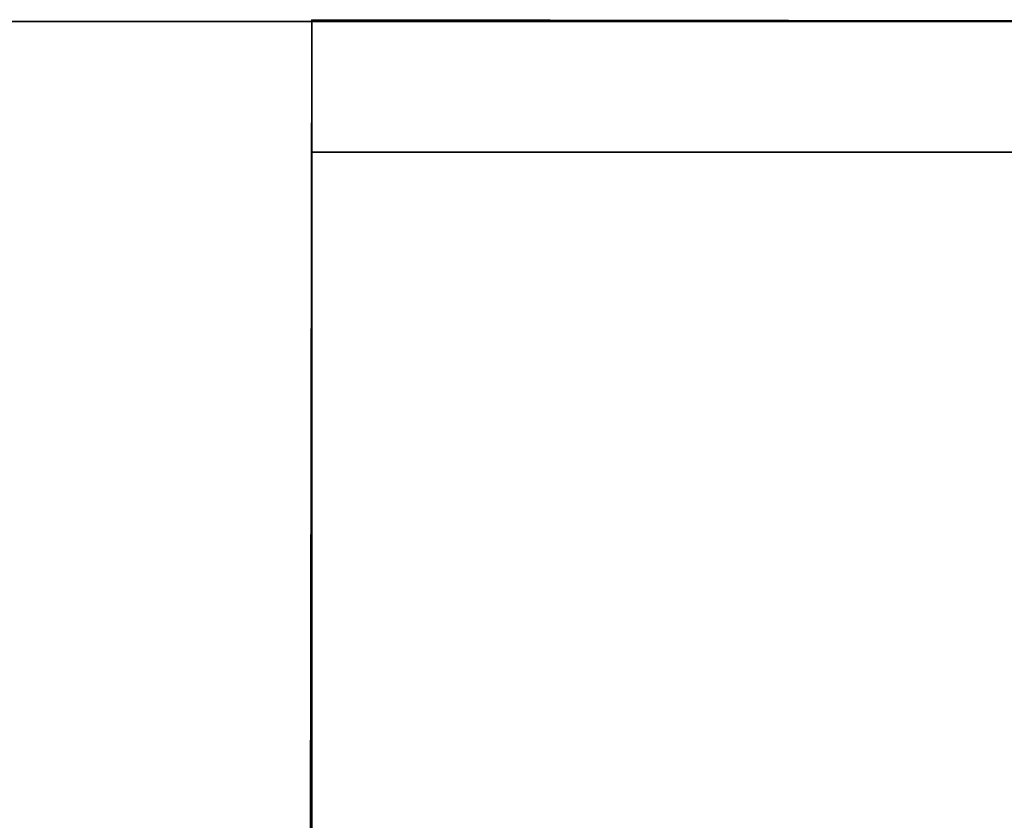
# Model space of a CAD drawing. Extents: x 413.3 to 457.5, y 5047.8 to 5050.
# Tile 206 of 256: x 423.2475 to 423.319, y 5049.9669 to 5050.0252. Entities that reach past the tile are written whole.
import ezdxf

# ---------------------------------------------------------------- set-up
doc = ezdxf.new("R2010")
doc.units = 0
doc.header["$LTSCALE"] = 150
doc.header["$MEASUREMENT"] = 0
doc.layers.add('3DFACE_SHAPE', color=7, linetype='CONTINUOUS')

msp = doc.modelspace()

# ---------------------------------------------------------------- linework, layer by layer
at = {"layer": '3DFACE_SHAPE', "color": 13}
for points, invisible_edges in [([(419.468689, 5049.825009), (423.268689, 5049.825009), (419.468689, 5050.025009)], 2), ([(423.268689, 5049.825009), (423.268689, 5050.025009), (419.468689, 5050.025009)], 12), ([(419.468689, 5050.025009, -0.0095), (423.268689, 5050.025009, -0.0095), (419.468689, 5049.928159, -0.0095)], 2), ([(423.268689, 5050.025009, -0.0095), (423.268689, 5049.928159, -0.0095), (419.468689, 5049.928159, -0.0095)], 12), ([(419.468689, 5050.025009), (423.268689, 5050.025009), (419.468689, 5050.025009, -0.0095)], 2), ([(423.268689, 5050.025009), (423.268689, 5050.025009, -0.0095), (419.468689, 5050.025009, -0.0095)], 12), ([(423.268689, 5049.825009, -0.2), (419.468689, 5049.825009, -0.2), (423.268689, 5050.025009, -0.2)], 2), ([(419.468689, 5049.825009, -0.2), (419.468689, 5050.025009, -0.2), (423.268689, 5050.025009, -0.2)], 12), ([(423.268689, 5050.025009, -0.1905), (419.468689, 5050.025009, -0.1905), (423.268689, 5049.928159, -0.1905)], 2), ([(419.468689, 5050.025009, -0.1905), (419.468689, 5049.928159, -0.1905), (423.268689, 5049.928159, -0.1905)], 12), ([(423.268689, 5050.025009, -0.2), (419.468689, 5050.025009, -0.2), (423.268689, 5050.025009, -0.1905)], 2), ([(419.468689, 5050.025009, -0.2), (419.468689, 5050.025009, -0.1905), (423.268689, 5050.025009, -0.1905)], 12), ([(423.365539, 5050.025014, -0.1905), (423.26869, 5050.025153, -0.1905), (423.26554, 5047.825153, -0.1905)], 12), ([(423.26869, 5050.025153, -0.0095), (423.362442, 5047.861866, -0.0095), (423.26554, 5047.825153, -0.0095)], 3), ([(423.26554, 5047.825153), (423.26869, 5050.025153), (423.26554, 5047.825153, -0.0095)], 2), ([(423.26869, 5050.025153), (423.26869, 5050.025153, -0.0095), (423.26554, 5047.825153, -0.0095)], 12), ([(423.468689, 5050.024866), (423.26869, 5050.025153), (423.26554, 5047.825153)], 12), ([(423.26554, 5047.825153, -0.2), (423.26869, 5050.025153, -0.2), (423.465539, 5047.824866, -0.2)], 2), ([(423.26554, 5047.825153, -0.1905), (423.26869, 5050.025153, -0.1905), (423.26554, 5047.825153, -0.2)], 2), ([(423.26869, 5050.025153, -0.1905), (423.26869, 5050.025153, -0.2), (423.26554, 5047.825153, -0.2)], 12), ([(423.362389, 5047.825014, -0.1905), (423.365539, 5050.025014, -0.1905), (423.26554, 5047.825153, -0.1905)], 2), ([(423.268689, 5050.015509, -2.5), (423.268689, 5050.025009, -2.5), (423.365539, 5050.015509, -2.5)], 2), ([(423.268689, 5050.025009, -2.5), (423.468689, 5050.025009, -2.5), (423.365539, 5050.015509, -2.5)], 14), ([(423.268689, 5050.015509, -0.2), (423.365539, 5050.015509, -0.2), (423.268689, 5050.025009, -0.2)], 2), ([(423.365539, 5050.015509, -0.2), (423.371839, 5050.015509, -0.2), (423.268689, 5050.025009, -0.2)], 15), ([(423.268689, 5050.025009, -0.2), (423.371839, 5050.015509, -0.2), (423.468689, 5050.025009, -0.2)], 3), ([(423.268689, 5050.025009, -2.5), (423.268689, 5050.025009, -0.2), (423.468689, 5050.025009, -2.5)], 2), ([(423.268689, 5050.025009, -0.2), (423.468689, 5050.025009, -0.2), (423.468689, 5050.025009, -2.5)], 12), ([(423.268689, 5050.015509, -2.5), (423.268689, 5050.015509, -0.2), (423.268689, 5050.025009, -2.5)], 2), ([(423.268689, 5050.015509, -0.2), (423.268689, 5050.025009, -0.2), (423.268689, 5050.025009, -2.5)], 12), ([(423.268689, 5050.025009, -0.1905), (423.268689, 5049.928159, -0.1905), (423.268689, 5050.025009, -0.2)], 2), ([(423.268689, 5049.928159, -0.1905), (423.268689, 5049.921859, -0.1905), (423.268689, 5050.025009, -0.2)], 14), ([(423.268689, 5050.025009, -0.2), (423.268689, 5049.921859, -0.1905), (423.268689, 5049.825009, -0.2)], 3), ([(423.268689, 5049.825009), (423.268689, 5049.928159, -0.0095), (423.268689, 5050.025009)], 3), ([(423.268689, 5049.928159, -0.0095), (423.268689, 5050.025009, -0.0095), (423.268689, 5050.025009)], 12), ([(423.468689, 5050.024866, -0.2), (423.26869, 5050.025153, -0.2), (423.371839, 5050.025005, -0.1905)], 14), ([(423.371839, 5050.025005, -0.1905), (423.26869, 5050.025153, -0.2), (423.365539, 5050.025014, -0.1905)], 15), ([(423.26869, 5050.025153, -0.2), (423.26869, 5050.025153, -0.1905), (423.365539, 5050.025014, -0.1905)], 12), ([(423.468689, 5050.024866), (423.365539, 5050.025014, -0.0095), (423.26869, 5050.025153)], 3), ([(423.365539, 5050.025014, -0.0095), (423.26869, 5050.025153, -0.0095), (423.26869, 5050.025153)], 12), ([(423.365539, 5050.025014, -0.0095), (423.365487, 5049.988164, -0.0095), (423.26869, 5050.025153, -0.0095)], 2), ([(423.365487, 5049.988164, -0.0095), (423.365306, 5049.861864, -0.0095), (423.26869, 5050.025153, -0.0095)], 14), ([(423.26869, 5050.025153, -0.0095), (423.365306, 5049.861864, -0.0095), (423.362623, 5047.988166, -0.0095)], 13), ([(423.362623, 5047.988166, -0.0095), (423.362442, 5047.861866, -0.0095), (423.26869, 5050.025153, -0.0095)], 14), ([(423.26869, 5050.025153, -0.2), (423.468689, 5050.024866, -0.2), (423.465539, 5047.824866, -0.2)], 12), ([(423.465539, 5047.824866), (423.468689, 5050.024866), (423.26554, 5047.825153)], 2), ([(423.365539, 5050.015509, -2.5), (423.365539, 5050.015509, -0.2), (423.268689, 5050.015509, -2.5)], 2), ([(423.365539, 5050.015509, -0.2), (423.268689, 5050.015509, -0.2), (423.268689, 5050.015509, -2.5)], 12)]:
    msp.add_3dface(points, dxfattribs=dict(at, invisible_edges=invisible_edges))

doc.saveas('drawing.dxf')
